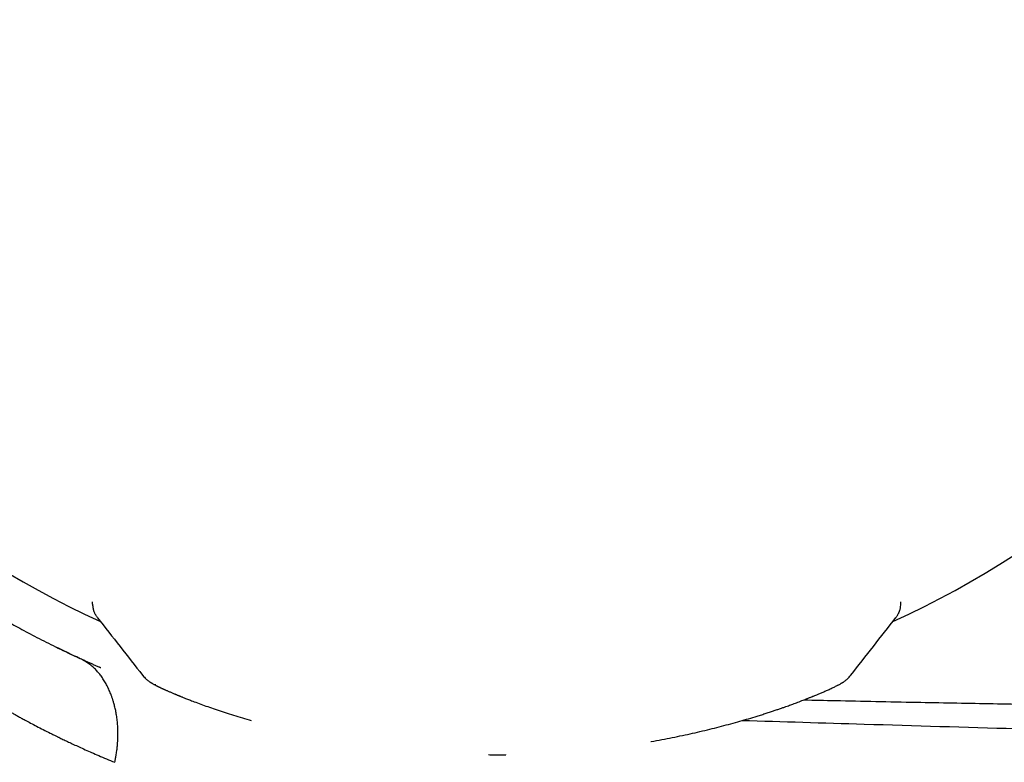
# Model space of a CAD drawing. Header units: millimetres. Extents: x 8 to 740, y 12 to 366.
# Tile 8 of 49: x 42 to 65, y 317 to 335. Entities that reach past the tile are written whole.
import ezdxf

# ---------------------------------------------------------------- set-up
doc = ezdxf.new("R2010")
doc.units = ezdxf.units.MM

msp = doc.modelspace()

# ---------------------------------------------------------------- linework, layer by layer
at = {"color": 7, "linetype": 'Continuous', "lineweight": 30}
for p, q in [((43.614, 320.55), (43.614, 320.608)), ((62.901, 320.532), (62.902, 320.553)), ((62.902, 320.553), (62.902, 320.608)), ((43.73, 320.229), (43.73, 320.229)), ((43.262, 319.279), (43.217, 319.3))]:
    msp.add_line(p, q, dxfattribs=at)
at = {"color": 7, "linetype": 'Continuous', "lineweight": 30, "flags": 128}
msp.add_lwpolyline([(53.475, 316.958), (53.475, 316.959), (53.476, 316.96)], dxfattribs=at)
at = {"color": 7, "linetype": 'Continuous', "lineweight": 30}
for centre, radius, start, end in [((53.258, 340.819), 23.753, 106.1413, 233.9075), ((53.258, 340.819), 22.741, 179.9968, 245.4226), ((53.258, 340.819), 22.741, 294.5715, 0), ((44.894, 318.638), 0.221, 359.289, 0.711)]:
    msp.add_arc(centre, radius, start, end, dxfattribs=at)
for points, knots in [([(39.265, 321.625), (39.268, 321.622), (39.275, 321.618), (39.323, 321.582), (39.401, 321.527), (39.51, 321.449), (39.65, 321.35), (39.823, 321.231), (40.028, 321.092), (40.264, 320.936), (40.53, 320.766), (40.823, 320.583), (41.145, 320.389), (41.495, 320.186), (41.873, 319.975), (42.283, 319.758), (42.726, 319.532), (43.045, 319.381), (43.206, 319.305)], [0, 0, 0, 0, 0.063116, 0.125718, 0.187922, 0.249897, 0.311816, 0.37385, 0.436168, 0.498935, 0.560941, 0.622828, 0.684729, 0.746773, 0.808028, 0.870592, 0.934557, 1, 1, 1, 1]), ([(43.614, 320.549), (43.615, 320.534), (43.616, 320.506), (43.621, 320.47), (43.626, 320.444), (43.631, 320.426), (43.635, 320.412), (43.64, 320.394), (43.647, 320.373), (43.654, 320.357), (43.658, 320.348)], [0, 0, 0, 0, 0.183086, 0.328466, 0.435409, 0.50469, 0.574855, 0.680724, 0.822496, 1, 1, 1, 1]), ([(62.854, 320.34), (62.857, 320.347), (62.862, 320.358), (62.868, 320.373), (62.872, 320.385), (62.875, 320.393), (62.879, 320.405), (62.885, 320.426), (62.893, 320.458), (62.9, 320.501), (62.901, 320.534), (62.902, 320.552)], [0, 0, 0, 0, 0.14637, 0.262413, 0.322948, 0.370148, 0.412183, 0.503228, 0.631517, 0.797429, 1, 1, 1, 1]), ([(43.658, 320.348), (43.661, 320.34), (43.668, 320.326), (43.674, 320.314), (43.677, 320.309)], [0, 0, 0, 0, 0.599212, 1, 1, 1, 1]), ([(43.677, 320.308), (43.679, 320.305), (43.685, 320.293), (43.697, 320.274), (43.712, 320.251), (43.723, 320.237), (43.729, 320.229)], [0, 0, 0, 0, 0.081081, 0.354859, 0.667553, 1, 1, 1, 1]), ([(62.785, 320.229), (62.79, 320.236), (62.801, 320.25), (62.816, 320.272), (62.828, 320.291), (62.835, 320.304), (62.838, 320.309)], [0, 0, 0, 0, 0.305414, 0.5959894, 0.8564724, 1, 1, 1, 1]), ([(62.838, 320.31), (62.84, 320.313), (62.845, 320.322), (62.85, 320.332), (62.854, 320.34)], [0, 0, 0, 0, 0.25508, 1, 1, 1, 1]), ([(43.73, 320.229), (43.909, 319.999), (44.269, 319.542), (44.628, 319.084), (44.808, 318.855)], [0, 0, 0, 0, 0.500264, 1, 1, 1, 1]), ([(61.711, 318.857), (61.89, 319.086), (62.248, 319.543), (62.606, 320.001), (62.786, 320.23)], [0, 0, 0, 0, 0.499403, 1, 1, 1, 1]), ([(43.205, 319.305), (43.066, 319.37), (42.913, 319.442), (42.773, 319.512), (42.76, 319.518)], [0, 0, 0, 0, 0.911274, 1, 1, 1, 1]), ([(43.056, 319.375), (43.056, 319.374), (43.059, 319.373), (43.062, 319.372), (43.061, 319.372), (43.061, 319.372)], [0, 0, 0, 0, 0.132375, 0.856789, 1, 1, 1, 1]), ([(44.142, 316.776), (44.143, 316.781), (44.148, 316.793), (44.153, 316.818), (44.16, 316.854), (44.168, 316.896), (44.176, 316.943), (44.184, 316.993), (44.191, 317.042), (44.197, 317.089), (44.201, 317.121), (44.203, 317.143), (44.204, 317.154), (44.206, 317.164), (44.207, 317.175), (44.208, 317.186), (44.209, 317.198), (44.213, 317.251), (44.219, 317.346), (44.221, 317.482), (44.217, 317.615), (44.207, 317.744), (44.191, 317.867), (44.171, 317.982), (44.148, 318.089), (44.127, 318.169), (44.111, 318.224), (44.101, 318.256), (44.091, 318.288), (44.08, 318.319), (44.07, 318.349), (44.059, 318.379), (44.037, 318.436), (44.001, 318.52), (43.949, 318.626), (43.893, 318.725), (43.832, 318.817), (43.768, 318.901), (43.697, 318.982), (43.617, 319.058), (43.526, 319.131), (43.426, 319.195), (43.318, 319.252), (43.244, 319.287), (43.206, 319.305)], [0, 0, 0, 0, 0.004242, 0.011738, 0.022534, 0.036673, 0.049448, 0.064169, 0.080897, 0.093074, 0.106189, 0.109265, 0.112391, 0.115566, 0.118791, 0.122066, 0.125393, 0.128771, 0.169681, 0.210579, 0.251392, 0.291962, 0.332083, 0.36892, 0.404968, 0.440043, 0.451606, 0.463035, 0.474322, 0.485464, 0.496456, 0.507292, 0.51797, 0.560666, 0.603002, 0.644751, 0.685715, 0.72574, 0.764716, 0.809805, 0.855859, 0.902775, 0.950673, 1, 1, 1, 1]), ([(43.81, 319.032), (43.809, 319.032), (43.806, 319.033), (43.798, 319.037), (43.784, 319.043), (43.749, 319.058), (43.692, 319.082), (43.616, 319.116), (43.531, 319.154), (43.432, 319.198), (43.337, 319.243), (43.278, 319.271), (43.257, 319.281)], [0, 0, 0, 0, 0.010051, 0.031571, 0.058851, 0.090404, 0.228091, 0.36308, 0.501705, 0.692175, 0.887067, 1, 1, 1, 1]), ([(44.808, 318.856), (44.809, 318.855), (44.809, 318.854), (44.812, 318.852), (44.812, 318.851)], [0, 0, 0, 0, 0.747226, 1, 1, 1, 1]), ([(44.812, 318.851), (44.824, 318.836), (44.848, 318.808), (44.884, 318.773), (44.916, 318.744), (44.943, 318.723), (44.963, 318.708), (44.978, 318.697), (44.986, 318.693), (44.991, 318.689), (44.996, 318.686), (45.001, 318.682), (45.009, 318.677), (45.02, 318.671), (45.036, 318.661), (45.055, 318.65), (45.074, 318.639), (45.091, 318.63), (45.105, 318.622), (45.121, 318.614), (45.136, 318.606), (45.151, 318.598), (45.165, 318.592), (45.178, 318.585), (45.192, 318.579), (45.207, 318.571), (45.225, 318.563), (45.245, 318.553), (45.268, 318.542), (45.288, 318.533), (45.307, 318.524), (45.325, 318.516), (45.344, 318.507), (45.366, 318.498), (45.391, 318.487), (45.418, 318.475), (45.446, 318.462), (45.478, 318.449), (45.511, 318.435), (45.543, 318.421), (45.571, 318.409), (45.594, 318.4), (45.613, 318.392), (45.629, 318.386), (45.641, 318.38), (45.65, 318.377), (45.658, 318.374), (45.667, 318.37), (45.678, 318.365), (45.694, 318.359), (45.713, 318.351), (45.736, 318.342), (45.764, 318.33), (45.797, 318.317), (45.834, 318.303), (45.877, 318.286), (45.925, 318.267), (45.979, 318.246), (46.018, 318.231), (46.038, 318.224)], [0, 0, 0, 0, 0.020681, 0.038697, 0.054025, 0.066671, 0.076671, 0.084105, 0.089838, 0.095269, 0.101243, 0.107761, 0.114821, 0.130272, 0.147071, 0.175992, 0.203389, 0.222558, 0.242285, 0.262583, 0.283251, 0.302287, 0.319183, 0.334155, 0.349896, 0.367223, 0.386137, 0.411572, 0.435405, 0.457614, 0.474172, 0.491207, 0.509985, 0.530509, 0.552781, 0.576804, 0.601062, 0.626885, 0.6542, 0.679882, 0.70229, 0.717772, 0.731177, 0.7425, 0.751741, 0.757538, 0.762048, 0.767365, 0.77586, 0.786344, 0.799463, 0.815219, 0.83362, 0.85467, 0.878379, 0.904754, 0.933808, 0.965552, 1, 1, 1, 1]), ([(60.479, 318.224), (60.5, 318.232), (60.541, 318.248), (60.597, 318.269), (60.646, 318.288), (60.689, 318.305), (60.725, 318.32), (60.756, 318.332), (60.782, 318.343), (60.803, 318.351), (60.835, 318.364), (60.871, 318.379), (60.913, 318.396), (60.949, 318.411), (60.987, 318.427), (61.028, 318.445), (61.07, 318.463), (61.112, 318.481), (61.154, 318.499), (61.198, 318.519), (61.243, 318.54), (61.288, 318.561), (61.328, 318.581), (61.365, 318.599), (61.396, 318.615), (61.425, 318.63), (61.453, 318.645), (61.476, 318.659), (61.495, 318.67), (61.506, 318.677), (61.517, 318.683), (61.524, 318.688), (61.53, 318.692), (61.533, 318.694), (61.539, 318.698), (61.552, 318.707), (61.573, 318.722), (61.6, 318.744), (61.632, 318.772), (61.669, 318.809), (61.694, 318.838), (61.707, 318.853)], [0, 0, 0, 0, 0.03615, 0.06912, 0.09892, 0.125558, 0.148676, 0.168746, 0.185771, 0.199755, 0.210731, 0.250639, 0.275466, 0.301774, 0.330009, 0.362399, 0.397002, 0.433396, 0.470303, 0.507642, 0.556788, 0.605678, 0.652665, 0.69727, 0.739153, 0.774311, 0.810836, 0.849994, 0.865424, 0.880116, 0.893172, 0.904592, 0.908036, 0.911298, 0.914893, 0.92229, 0.932313, 0.945066, 0.960595, 0.978914, 1, 1, 1, 1]), ([(61.706, 318.853), (61.707, 318.853), (61.71, 318.856), (61.71, 318.857), (61.71, 318.858)], [0, 0, 0, 0, 0.238124, 1, 1, 1, 1]), ([(40.882, 318.453), (40.882, 318.453), (40.88, 318.455), (40.887, 318.45), (40.905, 318.437), (40.937, 318.415), (40.983, 318.384), (41.044, 318.344), (41.119, 318.297), (41.207, 318.242), (41.308, 318.18), (41.426, 318.11), (41.559, 318.032), (41.669, 317.969), (41.748, 317.925), (41.787, 317.903), (41.827, 317.881), (41.869, 317.857), (41.912, 317.834), (41.956, 317.81), (42.029, 317.77), (42.135, 317.713), (42.279, 317.637), (42.436, 317.557), (42.559, 317.494), (42.644, 317.453), (42.684, 317.433), (42.72, 317.415), (42.752, 317.399), (42.779, 317.386), (42.806, 317.373), (42.857, 317.348), (42.934, 317.31), (43.043, 317.259), (43.163, 317.203), (43.295, 317.142), (43.438, 317.077), (43.594, 317.008), (43.763, 316.934), (43.946, 316.857), (44.076, 316.803), (44.142, 316.776)], [0, 0, 0, 0, 0.000389, 0.041779, 0.084017, 0.127123, 0.171114, 0.216007, 0.261815, 0.305859, 0.350743, 0.396476, 0.443068, 0.490531, 0.501849, 0.513303, 0.524895, 0.536625, 0.548492, 0.560497, 0.572639, 0.60674, 0.641885, 0.678075, 0.715312, 0.723816, 0.732372, 0.740982, 0.746727, 0.752214, 0.75787, 0.763696, 0.783359, 0.804738, 0.827834, 0.852645, 0.879172, 0.906896, 0.936275, 0.96731, 1, 1, 1, 1]), ([(46.038, 318.224), (46.09, 318.204), (46.193, 318.165), (46.361, 318.105), (46.539, 318.043), (46.727, 317.979), (46.925, 317.915), (47.134, 317.851), (47.292, 317.803), (47.383, 317.778), (47.398, 317.773)], [0, 0, 0, 0, 0.13687, 0.274248, 0.412391, 0.551355, 0.690955, 0.830987, 0.971258, 1, 1, 1, 1]), ([(56.94, 317.274), (56.941, 317.274), (57.029, 317.288), (57.198, 317.319), (57.448, 317.367), (57.693, 317.417), (57.934, 317.469), (58.17, 317.524), (58.402, 317.58), (58.628, 317.638), (58.849, 317.697), (59.064, 317.757), (59.273, 317.818), (59.445, 317.87), (59.583, 317.913), (59.689, 317.947), (59.789, 317.98), (59.883, 318.011), (59.97, 318.04), (60.05, 318.068), (60.123, 318.093), (60.188, 318.117), (60.247, 318.138), (60.302, 318.158), (60.358, 318.179), (60.417, 318.201), (60.458, 318.216), (60.479, 318.224)], [0, 0, 0, 0, 0.000774, 0.058288, 0.115922, 0.173686, 0.231717, 0.290077, 0.348838, 0.407996, 0.467536, 0.527444, 0.587705, 0.648301, 0.682375, 0.716344, 0.748998, 0.780139, 0.809768, 0.837889, 0.864503, 0.887578, 0.909392, 0.929948, 0.950856, 0.974206, 1, 1, 1, 1]), ([(60.591, 318.267), (60.84, 318.262), (61.412, 318.249), (62.305, 318.23), (63.237, 318.212), (64.134, 318.195), (64.998, 318.179), (65.86, 318.164), (67.008, 318.144), (68.443, 318.122), (69.721, 318.104), (70.556, 318.093), (70.944, 318.088), (71.333, 318.084), (71.723, 318.079), (72.112, 318.074), (72.502, 318.07), (73.556, 318.058), (75.277, 318.042), (77.669, 318.023), (80.073, 318.01), (82.49, 318.002), (84.919, 317.998), (86.542, 317.999), (87.356, 318)], [0, 0, 0, 0, 0.027965, 0.064093, 0.100138, 0.132382, 0.164685, 0.196961, 0.22902, 0.293306, 0.357816, 0.372328, 0.386852, 0.401387, 0.415934, 0.430492, 0.445061, 0.459642, 0.548564, 0.63794, 0.727772, 0.818059, 0.908801, 1, 1, 1, 1]), ([(87.342, 316.943), (86.137, 316.979), (83.726, 317.05), (80.111, 317.156), (76.495, 317.26), (72.879, 317.363), (69.263, 317.468), (65.646, 317.573), (62.26, 317.674), (60.08, 317.74), (59.106, 317.77)], [0, 0, 0, 0, 0.128086, 0.256157, 0.384219, 0.512276, 0.640333, 0.768397, 0.896471, 1, 1, 1, 1]), ([(53.062, 316.959), (53.103, 316.958), (53.241, 316.957), (53.378, 316.958), (53.475, 316.958)], [0, 0, 0, 0, 0.299375, 1, 1, 1, 1])]:
    msp.add_open_spline(points, degree=3, knots=knots, dxfattribs=at)

doc.saveas('drawing.dxf')
